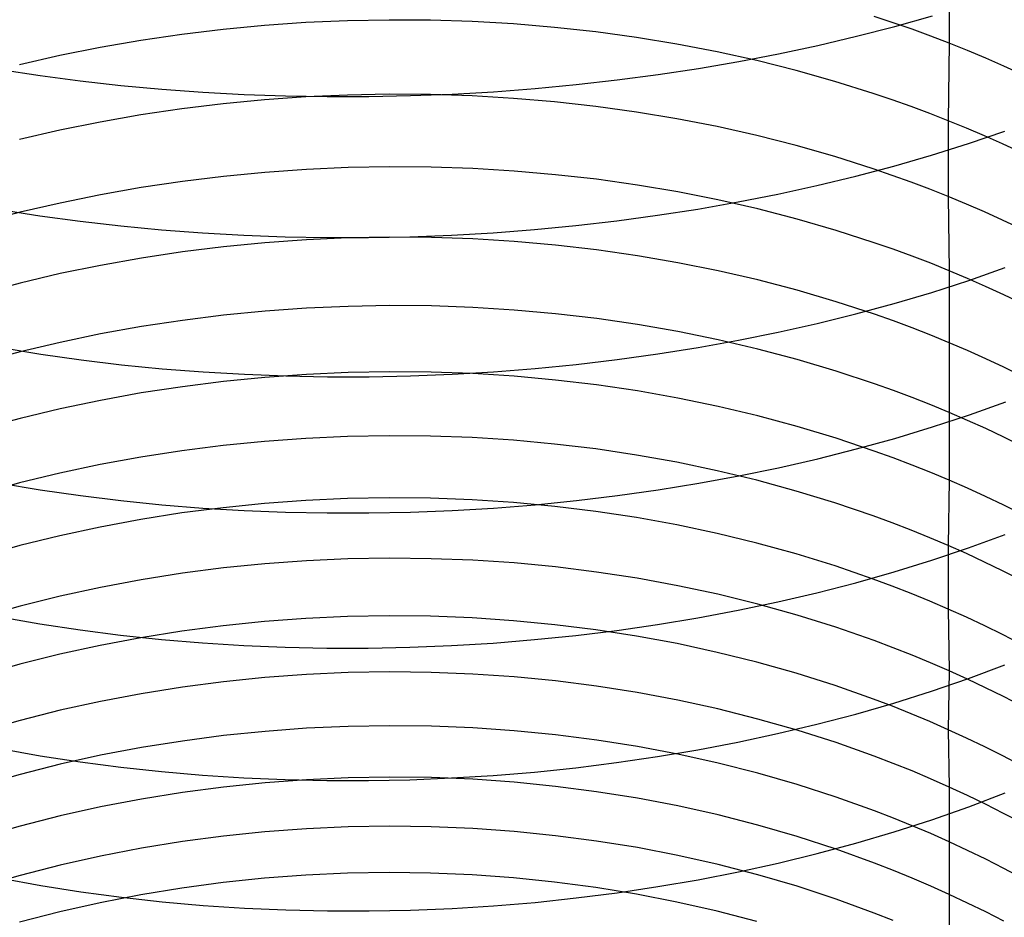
# Model space of a CAD drawing. Extents: x -383 to 1849, y -1185 to -529.
# Tile 22 of 256: x -370 to -359, y -1085 to -1074. Entities that reach past the tile are written whole.
import ezdxf

# ---------------------------------------------------------------- set-up
doc = ezdxf.new("R2010")
doc.units = 0
doc.layers.add('PREDEFINITO', color=7, linetype='CONTINUOUS')

msp = doc.modelspace()

# ---------------------------------------------------------------- linework, layer by layer
at = {"layer": 'PREDEFINITO'}
for p, q in [((-359.367, -1073.234, 623.83), (-359.369, -1074.177, 622.684)), ((-366.974, -1073.933, 620.537), (-367.464, -1073.967, 620.551)), ((-366.483, -1073.911, 620.532), (-366.974, -1073.933, 620.537)), ((-365.991, -1073.902, 620.535), (-366.483, -1073.911, 620.532)), ((-365.5, -1073.905, 620.547), (-365.991, -1073.902, 620.535)), ((-365.009, -1073.92, 620.569), (-365.5, -1073.905, 620.547)), ((-364.52, -1073.948, 620.599), (-365.009, -1073.92, 620.569)), ((-364.033, -1073.989, 620.637), (-364.52, -1073.948, 620.599)), ((-360.03, -1073.934, 622.491), (-360.254, -1073.859, 622.431)), ((-359.807, -1074.012, 622.553), (-360.03, -1073.934, 622.491)), ((-360.012, -1073.978, 659.47), (-359.567, -1073.852, 659.313)), ((-367.953, -1074.014, 620.574), (-368.44, -1074.073, 620.606)), ((-367.464, -1073.967, 620.551), (-367.953, -1074.014, 620.574)), ((-363.548, -1074.042, 620.685), (-364.033, -1073.989, 620.637)), ((-363.066, -1074.108, 620.742), (-363.548, -1074.042, 620.685)), ((-360.464, -1074.094, 659.615), (-360.012, -1073.978, 659.47)), ((-359.587, -1074.093, 622.617), (-359.807, -1074.012, 622.553)), ((-368.924, -1074.144, 620.646), (-369.405, -1074.227, 620.696)), ((-368.44, -1074.073, 620.606), (-368.924, -1074.144, 620.646)), ((-362.587, -1074.186, 620.808), (-363.066, -1074.108, 620.742)), ((-360.923, -1074.202, 659.748), (-360.464, -1074.094, 659.615)), ((-359.369, -1074.177, 622.684), (-359.587, -1074.093, 622.617)), ((-359.369, -1074.177, 622.684), (-359.381, -1075.092, 621.517)), ((-359.152, -1074.264, 622.753), (-359.369, -1074.177, 622.684)), ((-369.405, -1074.227, 620.696), (-369.883, -1074.323, 620.754)), ((-362.113, -1074.277, 620.882), (-362.587, -1074.186, 620.808)), ((-361.643, -1074.381, 620.966), (-362.113, -1074.277, 620.882)), ((-361.387, -1074.302, 659.869), (-360.923, -1074.202, 659.748)), ((-358.937, -1074.354, 622.825), (-359.152, -1074.264, 622.753)), ((-369.883, -1074.323, 620.754), (-370.357, -1074.431, 620.821)), ((-362.331, -1074.474, 660.075), (-361.856, -1074.392, 659.978)), ((-361.856, -1074.392, 659.978), (-361.387, -1074.302, 659.869)), ((-361.178, -1074.498, 621.058), (-361.643, -1074.381, 620.966)), ((-358.725, -1074.448, 622.899), (-358.937, -1074.354, 622.825)), ((-370.585, -1074.485, 659.857), (-370.115, -1074.558, 659.968)), ((-362.809, -1074.547, 660.16), (-362.331, -1074.474, 660.075)), ((-360.719, -1074.627, 621.159), (-361.178, -1074.498, 621.058)), ((-358.515, -1074.544, 622.974), (-358.725, -1074.448, 622.899)), ((-370.115, -1074.558, 659.968), (-369.64, -1074.621, 660.067)), ((-369.64, -1074.621, 660.067), (-369.16, -1074.675, 660.153)), ((-363.777, -1074.666, 660.293), (-363.292, -1074.611, 660.233)), ((-363.292, -1074.611, 660.233), (-362.809, -1074.547, 660.16)), ((-360.266, -1074.769, 621.27), (-360.719, -1074.627, 621.159)), ((-369.16, -1074.675, 660.153), (-368.678, -1074.72, 660.228)), ((-368.678, -1074.72, 660.228), (-368.192, -1074.755, 660.289)), ((-368.192, -1074.755, 660.289), (-367.704, -1074.782, 660.339)), ((-365.245, -1074.777, 660.402), (-364.754, -1074.749, 660.378)), ((-364.754, -1074.749, 660.378), (-364.265, -1074.712, 660.342)), ((-364.265, -1074.712, 660.342), (-363.777, -1074.666, 660.293)), ((-367.464, -1074.845, 619.391), (-367.953, -1074.892, 619.413)), ((-367.704, -1074.782, 660.339), (-367.214, -1074.799, 660.376)), ((-366.974, -1074.811, 619.377), (-367.464, -1074.845, 619.391)), ((-367.214, -1074.799, 660.376), (-366.722, -1074.807, 660.401)), ((-366.483, -1074.789, 619.372), (-366.974, -1074.811, 619.377)), ((-366.722, -1074.807, 660.401), (-366.23, -1074.806, 660.414)), ((-365.991, -1074.78, 619.376), (-366.483, -1074.789, 619.372)), ((-366.23, -1074.806, 660.414), (-365.738, -1074.796, 660.414)), ((-365.5, -1074.783, 619.388), (-365.991, -1074.78, 619.376)), ((-365.738, -1074.796, 660.414), (-365.245, -1074.777, 660.402)), ((-365.009, -1074.799, 619.409), (-365.5, -1074.783, 619.388)), ((-364.52, -1074.828, 619.439), (-365.009, -1074.799, 619.409)), ((-364.033, -1074.869, 619.477), (-364.52, -1074.828, 619.439)), ((-363.548, -1074.923, 619.524), (-364.033, -1074.869, 619.477)), ((-360.042, -1074.845, 621.328), (-360.266, -1074.769, 621.27)), ((-359.82, -1074.924, 621.389), (-360.042, -1074.845, 621.328)), ((-368.44, -1074.952, 619.443), (-368.924, -1075.024, 619.483)), ((-367.953, -1074.892, 619.413), (-368.44, -1074.952, 619.443)), ((-363.066, -1074.99, 619.579), (-363.548, -1074.923, 619.524)), ((-362.587, -1075.07, 619.643), (-363.066, -1074.99, 619.579)), ((-359.599, -1075.006, 621.452), (-359.82, -1074.924, 621.389)), ((-369.406, -1075.108, 619.53), (-369.883, -1075.205, 619.586)), ((-368.924, -1075.024, 619.483), (-369.406, -1075.108, 619.53)), ((-362.113, -1075.162, 619.716), (-362.587, -1075.07, 619.643)), ((-359.381, -1075.092, 621.517), (-359.599, -1075.006, 621.452)), ((-359.381, -1075.092, 621.517), (-359.381, -1075.988, 620.334)), ((-359.164, -1075.18, 621.585), (-359.381, -1075.092, 621.517)), ((-369.883, -1075.205, 619.586), (-370.357, -1075.314, 619.651)), ((-361.643, -1075.268, 619.797), (-362.113, -1075.162, 619.716)), ((-358.95, -1075.272, 621.655), (-359.164, -1075.18, 621.585)), ((-359.139, -1075.362, 657.987), (-358.71, -1075.215, 657.809)), ((-361.178, -1075.386, 619.887), (-361.643, -1075.268, 619.797)), ((-358.737, -1075.367, 621.726), (-358.95, -1075.272, 621.655)), ((-360.719, -1075.517, 619.986), (-361.178, -1075.386, 619.887)), ((-359.577, -1075.5, 658.154), (-359.139, -1075.362, 657.987)), ((-358.527, -1075.465, 621.801), (-358.737, -1075.367, 621.726)), ((-360.266, -1075.661, 620.093), (-360.719, -1075.517, 619.986)), ((-360.022, -1075.628, 658.309), (-359.577, -1075.5, 658.154)), ((-366.967, -1075.668, 618.204), (-367.457, -1075.703, 618.216)), ((-366.475, -1075.647, 618.199), (-366.967, -1075.668, 618.204)), ((-365.983, -1075.638, 618.203), (-366.475, -1075.647, 618.199)), ((-365.491, -1075.641, 618.216), (-365.983, -1075.638, 618.203)), ((-365, -1075.658, 618.236), (-365.491, -1075.641, 618.216)), ((-364.511, -1075.687, 618.266), (-365, -1075.658, 618.236)), ((-364.023, -1075.73, 618.303), (-364.511, -1075.687, 618.266)), ((-360.473, -1075.748, 658.452), (-360.022, -1075.628, 658.309)), ((-360.042, -1075.738, 620.15), (-360.266, -1075.661, 620.093)), ((-368.434, -1075.81, 618.267), (-368.919, -1075.882, 618.304)), ((-367.947, -1075.75, 618.237), (-368.434, -1075.81, 618.267)), ((-367.457, -1075.703, 618.216), (-367.947, -1075.75, 618.237)), ((-363.538, -1075.785, 618.349), (-364.023, -1075.73, 618.303)), ((-363.055, -1075.853, 618.403), (-363.538, -1075.785, 618.349)), ((-360.932, -1075.859, 658.582), (-360.473, -1075.748, 658.452)), ((-359.82, -1075.818, 620.209), (-360.042, -1075.738, 620.15)), ((-368.919, -1075.882, 618.304), (-369.401, -1075.967, 618.35)), ((-362.576, -1075.934, 618.465), (-363.055, -1075.853, 618.403)), ((-361.396, -1075.96, 658.702), (-360.932, -1075.859, 658.582)), ((-359.599, -1075.902, 620.271), (-359.82, -1075.818, 620.209)), ((-359.381, -1075.988, 620.334), (-359.599, -1075.902, 620.271)), ((-369.401, -1075.967, 618.35), (-369.879, -1076.065, 618.404)), ((-362.102, -1076.028, 618.536), (-362.576, -1075.934, 618.465)), ((-361.631, -1076.135, 618.616), (-362.102, -1076.028, 618.536)), ((-361.865, -1076.053, 658.809), (-361.396, -1075.96, 658.702)), ((-359.381, -1075.988, 620.334), (-359.369, -1076.866, 619.139)), ((-359.164, -1076.078, 620.4), (-359.381, -1075.988, 620.334)), ((-370.587, -1076.14, 658.681), (-370.117, -1076.215, 658.792)), ((-369.879, -1076.065, 618.404), (-370.353, -1076.175, 618.467)), ((-362.817, -1076.21, 658.987), (-362.339, -1076.136, 658.904)), ((-362.339, -1076.136, 658.904), (-361.865, -1076.053, 658.809)), ((-361.166, -1076.255, 618.703), (-361.631, -1076.135, 618.616)), ((-358.95, -1076.171, 620.468), (-359.164, -1076.078, 620.4)), ((-370.353, -1076.175, 618.467), (-370.822, -1076.298, 618.537)), ((-370.117, -1076.215, 658.792), (-369.642, -1076.28, 658.889)), ((-363.784, -1076.332, 659.118), (-363.299, -1076.276, 659.058)), ((-363.299, -1076.276, 659.058), (-362.817, -1076.21, 658.987)), ((-360.707, -1076.388, 618.8), (-361.166, -1076.255, 618.703)), ((-358.737, -1076.268, 620.538), (-358.95, -1076.171, 620.468)), ((-358.527, -1076.367, 620.61), (-358.737, -1076.268, 620.538)), ((-369.642, -1076.28, 658.889), (-369.163, -1076.336, 658.975)), ((-369.163, -1076.336, 658.975), (-368.68, -1076.382, 659.049)), ((-368.68, -1076.382, 659.049), (-368.195, -1076.419, 659.11)), ((-364.76, -1076.416, 659.201), (-364.271, -1076.379, 659.165)), ((-364.271, -1076.379, 659.165), (-363.784, -1076.332, 659.118)), ((-360.254, -1076.534, 618.904), (-360.707, -1076.388, 618.8)), ((-368.195, -1076.419, 659.11), (-367.707, -1076.447, 659.159)), ((-367.707, -1076.447, 659.159), (-367.218, -1076.465, 659.196)), ((-366.966, -1076.5, 617.011), (-367.457, -1076.535, 617.023)), ((-367.218, -1076.465, 659.196), (-366.727, -1076.474, 659.221)), ((-366.474, -1076.478, 617.007), (-366.966, -1076.5, 617.011)), ((-366.727, -1076.474, 659.221), (-366.235, -1076.474, 659.234)), ((-365.982, -1076.469, 617.011), (-366.474, -1076.478, 617.007)), ((-366.235, -1076.474, 659.234), (-365.743, -1076.464, 659.235)), ((-365.49, -1076.473, 617.023), (-365.982, -1076.469, 617.011)), ((-365.743, -1076.464, 659.235), (-365.251, -1076.445, 659.224)), ((-365, -1076.49, 617.044), (-365.49, -1076.473, 617.023)), ((-365.251, -1076.445, 659.224), (-364.76, -1076.416, 659.201)), ((-364.51, -1076.52, 617.072), (-365, -1076.49, 617.044)), ((-367.946, -1076.582, 617.043), (-368.433, -1076.643, 617.071)), ((-367.457, -1076.535, 617.023), (-367.946, -1076.582, 617.043)), ((-364.022, -1076.563, 617.109), (-364.51, -1076.52, 617.072)), ((-363.537, -1076.619, 617.153), (-364.022, -1076.563, 617.109)), ((-363.054, -1076.689, 617.206), (-363.537, -1076.619, 617.153)), ((-360.03, -1076.612, 618.96), (-360.254, -1076.534, 618.904)), ((-359.808, -1076.694, 619.017), (-360.03, -1076.612, 618.96)), ((-368.918, -1076.716, 617.107), (-369.4, -1076.802, 617.151)), ((-368.433, -1076.643, 617.071), (-368.918, -1076.716, 617.107)), ((-362.575, -1076.771, 617.267), (-363.054, -1076.689, 617.206)), ((-359.587, -1076.778, 619.077), (-359.808, -1076.694, 619.017)), ((-369.4, -1076.802, 617.151), (-369.878, -1076.9, 617.203)), ((-362.101, -1076.866, 617.336), (-362.575, -1076.771, 617.267)), ((-359.369, -1076.866, 619.139), (-359.587, -1076.778, 619.077)), ((-359.138, -1076.98, 656.793), (-358.709, -1076.829, 656.618)), ((-369.878, -1076.9, 617.203), (-370.352, -1077.012, 617.264)), ((-361.63, -1076.975, 617.413), (-362.101, -1076.866, 617.336)), ((-361.165, -1077.097, 617.499), (-361.63, -1076.975, 617.413)), ((-359.369, -1076.866, 619.139), (-359.368, -1077.716, 617.922)), ((-359.152, -1076.957, 619.203), (-359.369, -1076.866, 619.139)), ((-358.938, -1077.052, 619.269), (-359.152, -1076.957, 619.203)), ((-370.352, -1077.012, 617.264), (-370.822, -1077.136, 617.332)), ((-359.575, -1077.121, 656.957), (-359.138, -1076.98, 656.793)), ((-358.725, -1077.149, 619.337), (-358.938, -1077.052, 619.269)), ((-360.706, -1077.232, 617.592), (-361.165, -1077.097, 617.499)), ((-360.019, -1077.252, 657.109), (-359.575, -1077.121, 656.957)), ((-358.515, -1077.25, 619.407), (-358.725, -1077.149, 619.337)), ((-366.966, -1077.309, 615.803), (-367.456, -1077.344, 615.814)), ((-366.474, -1077.287, 615.8), (-366.966, -1077.309, 615.803)), ((-365.982, -1077.278, 615.804), (-366.474, -1077.287, 615.8)), ((-365.49, -1077.282, 615.816), (-365.982, -1077.278, 615.804)), ((-364.999, -1077.3, 615.836), (-365.49, -1077.282, 615.816)), ((-364.51, -1077.33, 615.864), (-364.999, -1077.3, 615.836)), ((-360.253, -1077.38, 617.694), (-360.706, -1077.232, 617.592)), ((-360.471, -1077.375, 657.25), (-360.019, -1077.252, 657.109)), ((-367.946, -1077.392, 615.833), (-368.433, -1077.453, 615.86)), ((-367.456, -1077.344, 615.814), (-367.946, -1077.392, 615.833)), ((-364.022, -1077.374, 615.9), (-364.51, -1077.33, 615.864)), ((-363.536, -1077.431, 615.943), (-364.022, -1077.374, 615.9)), ((-363.054, -1077.501, 615.994), (-363.536, -1077.431, 615.943)), ((-360.929, -1077.488, 657.379), (-360.471, -1077.375, 657.25)), ((-360.029, -1077.459, 617.748), (-360.253, -1077.38, 617.694)), ((-368.918, -1077.526, 615.895), (-369.4, -1077.613, 615.937)), ((-368.433, -1077.453, 615.86), (-368.918, -1077.526, 615.895)), ((-362.575, -1077.584, 616.054), (-363.054, -1077.501, 615.994)), ((-361.392, -1077.593, 657.496), (-360.929, -1077.488, 657.379)), ((-359.807, -1077.542, 617.804), (-360.029, -1077.459, 617.748)), ((-359.587, -1077.627, 617.862), (-359.807, -1077.542, 617.804)), ((-369.4, -1077.613, 615.937), (-369.878, -1077.713, 615.988)), ((-362.1, -1077.681, 616.121), (-362.575, -1077.584, 616.054)), ((-361.861, -1077.687, 657.602), (-361.392, -1077.593, 657.496)), ((-359.368, -1077.716, 617.922), (-359.587, -1077.627, 617.862)), ((-370.576, -1077.774, 657.475), (-370.106, -1077.851, 657.584)), ((-369.878, -1077.713, 615.988), (-370.352, -1077.825, 616.046)), ((-362.812, -1077.849, 657.777), (-362.335, -1077.773, 657.695)), ((-362.335, -1077.773, 657.695), (-361.861, -1077.687, 657.602)), ((-361.63, -1077.791, 616.196), (-362.1, -1077.681, 616.121)), ((-361.165, -1077.914, 616.279), (-361.63, -1077.791, 616.196)), ((-359.368, -1077.716, 617.922), (-359.368, -1078.542, 616.689)), ((-359.152, -1077.809, 617.984), (-359.368, -1077.716, 617.922)), ((-370.352, -1077.825, 616.046), (-370.821, -1077.95, 616.111)), ((-370.106, -1077.851, 657.584), (-369.631, -1077.919, 657.68)), ((-363.294, -1077.916, 657.847), (-362.812, -1077.849, 657.777)), ((-358.937, -1077.905, 618.048), (-359.152, -1077.809, 617.984)), ((-358.725, -1078.004, 618.114), (-358.937, -1077.905, 618.048)), ((-369.631, -1077.919, 657.68), (-369.153, -1077.976, 657.765)), ((-369.153, -1077.976, 657.765), (-368.671, -1078.024, 657.837)), ((-368.671, -1078.024, 657.837), (-368.186, -1078.062, 657.898)), ((-364.754, -1078.059, 657.987), (-364.265, -1078.021, 657.952)), ((-364.265, -1078.021, 657.952), (-363.778, -1077.973, 657.906)), ((-363.778, -1077.973, 657.906), (-363.294, -1077.916, 657.847)), ((-360.706, -1078.051, 616.369), (-361.165, -1077.914, 616.279)), ((-358.514, -1078.106, 618.182), (-358.725, -1078.004, 618.114)), ((-368.186, -1078.062, 657.898), (-367.698, -1078.09, 657.946)), ((-367.457, -1078.126, 614.588), (-367.946, -1078.174, 614.606)), ((-367.698, -1078.09, 657.946), (-367.209, -1078.109, 657.983)), ((-366.966, -1078.091, 614.577), (-367.457, -1078.126, 614.588)), ((-367.209, -1078.109, 657.983), (-366.718, -1078.118, 658.008)), ((-366.475, -1078.069, 614.574), (-366.966, -1078.091, 614.577)), ((-366.718, -1078.118, 658.008), (-366.227, -1078.118, 658.02)), ((-365.983, -1078.06, 614.579), (-366.475, -1078.069, 614.574)), ((-366.227, -1078.118, 658.02), (-365.736, -1078.108, 658.021)), ((-365.491, -1078.064, 614.591), (-365.983, -1078.06, 614.579)), ((-365.736, -1078.108, 658.021), (-365.244, -1078.088, 658.01)), ((-365, -1078.082, 614.611), (-365.491, -1078.064, 614.591)), ((-365.244, -1078.088, 658.01), (-364.754, -1078.059, 657.987)), ((-364.51, -1078.113, 614.638), (-365, -1078.082, 614.611)), ((-364.023, -1078.158, 614.673), (-364.51, -1078.113, 614.638)), ((-360.253, -1078.201, 616.468), (-360.706, -1078.051, 616.369)), ((-368.434, -1078.236, 614.632), (-368.919, -1078.31, 614.665)), ((-367.946, -1078.174, 614.606), (-368.434, -1078.236, 614.632)), ((-363.537, -1078.215, 614.715), (-364.023, -1078.158, 614.673)), ((-363.055, -1078.287, 614.765), (-363.537, -1078.215, 614.715)), ((-360.029, -1078.281, 616.52), (-360.253, -1078.201, 616.468)), ((-368.919, -1078.31, 614.665), (-369.4, -1078.398, 614.706)), ((-362.576, -1078.371, 614.823), (-363.055, -1078.287, 614.765)), ((-362.101, -1078.469, 614.888), (-362.576, -1078.371, 614.823)), ((-359.807, -1078.365, 616.575), (-360.029, -1078.281, 616.52)), ((-359.586, -1078.452, 616.631), (-359.807, -1078.365, 616.575)), ((-369.4, -1078.398, 614.706), (-369.879, -1078.499, 614.754)), ((-361.631, -1078.581, 614.961), (-362.101, -1078.469, 614.888)), ((-359.368, -1078.542, 616.689), (-359.586, -1078.452, 616.631)), ((-359.129, -1078.568, 655.561), (-358.699, -1078.415, 655.388)), ((-369.879, -1078.499, 614.754), (-370.353, -1078.612, 614.81)), ((-361.166, -1078.706, 615.042), (-361.631, -1078.581, 614.961)), ((-359.566, -1078.712, 655.721), (-359.129, -1078.568, 655.561)), ((-359.368, -1078.542, 616.689), (-359.369, -1079.342, 615.44)), ((-359.151, -1078.635, 616.75), (-359.368, -1078.542, 616.689)), ((-370.353, -1078.612, 614.81), (-370.822, -1078.739, 614.873)), ((-360.707, -1078.845, 615.13), (-361.166, -1078.706, 615.042)), ((-360.011, -1078.847, 655.871), (-359.566, -1078.712, 655.721)), ((-358.937, -1078.732, 616.812), (-359.151, -1078.635, 616.75)), ((-366.483, -1078.824, 613.333), (-366.974, -1078.847, 613.336)), ((-365.991, -1078.815, 613.338), (-366.483, -1078.824, 613.333)), ((-365.5, -1078.82, 613.349), (-365.991, -1078.815, 613.338)), ((-365.009, -1078.838, 613.369), (-365.5, -1078.82, 613.349)), ((-364.52, -1078.869, 613.395), (-365.009, -1078.838, 613.369)), ((-358.725, -1078.833, 616.876), (-358.937, -1078.732, 616.812)), ((-358.514, -1078.936, 616.942), (-358.725, -1078.833, 616.876)), ((-367.953, -1078.931, 613.363), (-368.44, -1078.993, 613.388)), ((-367.464, -1078.882, 613.346), (-367.953, -1078.931, 613.363)), ((-366.974, -1078.847, 613.336), (-367.464, -1078.882, 613.346)), ((-364.033, -1078.914, 613.429), (-364.52, -1078.869, 613.395)), ((-363.548, -1078.972, 613.47), (-364.033, -1078.914, 613.429)), ((-360.254, -1078.997, 615.226), (-360.707, -1078.845, 615.13)), ((-360.464, -1078.972, 656.009), (-360.011, -1078.847, 655.871)), ((-368.924, -1079.069, 613.42), (-369.405, -1079.157, 613.459)), ((-368.44, -1078.993, 613.388), (-368.924, -1079.069, 613.42)), ((-363.066, -1079.044, 613.519), (-363.548, -1078.972, 613.47)), ((-362.587, -1079.13, 613.575), (-363.066, -1079.044, 613.519)), ((-360.922, -1079.088, 656.135), (-360.464, -1078.972, 656.009)), ((-360.03, -1079.078, 615.276), (-360.254, -1078.997, 615.226)), ((-369.405, -1079.157, 613.459), (-369.883, -1079.259, 613.505)), ((-362.113, -1079.229, 613.638), (-362.587, -1079.13, 613.575)), ((-361.386, -1079.194, 656.25), (-360.922, -1079.088, 656.135)), ((-359.808, -1079.162, 615.329), (-360.03, -1079.078, 615.276)), ((-359.587, -1079.25, 615.384), (-359.808, -1079.162, 615.329)), ((-369.883, -1079.259, 613.505), (-370.357, -1079.374, 613.559)), ((-362.33, -1079.378, 656.446), (-361.856, -1079.291, 656.354)), ((-361.643, -1079.342, 613.709), (-362.113, -1079.229, 613.638)), ((-361.856, -1079.291, 656.354), (-361.386, -1079.194, 656.25)), ((-359.369, -1079.342, 615.44), (-359.587, -1079.25, 615.384)), ((-370.357, -1079.374, 613.559), (-370.825, -1079.502, 613.62)), ((-370.585, -1079.376, 656.228), (-370.114, -1079.455, 656.334)), ((-362.809, -1079.455, 656.526), (-362.33, -1079.378, 656.446)), ((-361.178, -1079.469, 613.787), (-361.643, -1079.342, 613.709)), ((-359.369, -1079.342, 615.44), (-359.381, -1080.113, 614.173)), ((-359.152, -1079.437, 615.498), (-359.369, -1079.342, 615.44)), ((-370.114, -1079.455, 656.334), (-369.639, -1079.524, 656.429)), ((-369.639, -1079.524, 656.429), (-369.16, -1079.583, 656.513)), ((-363.776, -1079.582, 656.652), (-363.291, -1079.524, 656.595)), ((-363.291, -1079.524, 656.595), (-362.809, -1079.455, 656.526)), ((-360.719, -1079.609, 613.872), (-361.178, -1079.469, 613.787)), ((-358.938, -1079.535, 615.559), (-359.152, -1079.437, 615.498)), ((-358.725, -1079.636, 615.621), (-358.938, -1079.535, 615.559)), ((-369.16, -1079.583, 656.513), (-368.677, -1079.632, 656.584)), ((-368.677, -1079.632, 656.584), (-368.191, -1079.671, 656.644)), ((-367.464, -1079.617, 612.09), (-367.953, -1079.667, 612.107)), ((-366.973, -1079.582, 612.081), (-367.464, -1079.617, 612.09)), ((-366.482, -1079.559, 612.079), (-366.973, -1079.582, 612.081)), ((-365.991, -1079.551, 612.083), (-366.482, -1079.559, 612.079)), ((-365.5, -1079.555, 612.095), (-365.991, -1079.551, 612.083)), ((-365.009, -1079.574, 612.114), (-365.5, -1079.555, 612.095)), ((-364.52, -1079.605, 612.14), (-365.009, -1079.574, 612.114)), ((-364.754, -1079.67, 656.732), (-364.264, -1079.631, 656.698)), ((-364.032, -1079.651, 612.173), (-364.52, -1079.605, 612.14)), ((-364.264, -1079.631, 656.698), (-363.776, -1079.582, 656.652)), ((-363.547, -1079.71, 612.213), (-364.032, -1079.651, 612.173)), ((-360.266, -1079.763, 613.965), (-360.719, -1079.609, 613.872)), ((-358.515, -1079.741, 615.685), (-358.725, -1079.636, 615.621)), ((-368.439, -1079.729, 612.13), (-368.924, -1079.805, 612.16)), ((-367.953, -1079.667, 612.107), (-368.439, -1079.729, 612.13)), ((-368.191, -1079.671, 656.644), (-367.703, -1079.7, 656.691)), ((-367.703, -1079.7, 656.691), (-367.213, -1079.72, 656.727)), ((-367.213, -1079.72, 656.727), (-366.721, -1079.729, 656.752)), ((-366.721, -1079.729, 656.752), (-366.229, -1079.729, 656.764)), ((-366.229, -1079.729, 656.764), (-365.737, -1079.719, 656.765)), ((-365.737, -1079.719, 656.765), (-365.245, -1079.699, 656.754)), ((-365.245, -1079.699, 656.754), (-364.754, -1079.67, 656.732)), ((-363.065, -1079.783, 612.26), (-363.547, -1079.71, 612.213)), ((-360.042, -1079.846, 614.014), (-360.266, -1079.763, 613.965)), ((-368.924, -1079.805, 612.16), (-369.405, -1079.895, 612.198)), ((-362.587, -1079.87, 612.314), (-363.065, -1079.783, 612.26)), ((-362.112, -1079.97, 612.375), (-362.587, -1079.87, 612.314)), ((-359.82, -1079.931, 614.065), (-360.042, -1079.846, 614.014)), ((-369.883, -1079.997, 612.242), (-370.356, -1080.113, 612.294)), ((-369.405, -1079.895, 612.198), (-369.883, -1079.997, 612.242)), ((-361.642, -1080.085, 612.444), (-362.112, -1079.97, 612.375)), ((-359.599, -1080.021, 614.118), (-359.82, -1079.931, 614.065)), ((-359.139, -1080.141, 654.309), (-358.709, -1079.984, 654.139)), ((-370.356, -1080.113, 612.294), (-370.825, -1080.243, 612.352)), ((-361.178, -1080.213, 612.519), (-361.642, -1080.085, 612.444)), ((-359.381, -1080.113, 614.173), (-359.599, -1080.021, 614.118)), ((-359.381, -1080.113, 614.173), (-359.381, -1080.865, 612.892)), ((-359.164, -1080.209, 614.229), (-359.381, -1080.113, 614.173)), ((-360.718, -1080.355, 612.602), (-361.178, -1080.213, 612.519)), ((-359.576, -1080.288, 654.467), (-359.139, -1080.141, 654.309)), ((-358.95, -1080.309, 614.288), (-359.164, -1080.209, 614.229)), ((-367.458, -1080.33, 610.822), (-367.947, -1080.379, 610.837)), ((-366.967, -1080.294, 610.814), (-367.458, -1080.33, 610.822)), ((-366.476, -1080.272, 610.812), (-366.967, -1080.294, 610.814)), ((-365.984, -1080.264, 610.817), (-366.476, -1080.272, 610.812)), ((-365.492, -1080.269, 610.829), (-365.984, -1080.264, 610.817)), ((-365.001, -1080.288, 610.847), (-365.492, -1080.269, 610.829)), ((-364.511, -1080.32, 610.873), (-365.001, -1080.288, 610.847)), ((-364.024, -1080.367, 610.905), (-364.511, -1080.32, 610.873)), ((-360.021, -1080.426, 654.614), (-359.576, -1080.288, 654.467)), ((-358.737, -1080.412, 614.348), (-358.95, -1080.309, 614.288)), ((-368.434, -1080.442, 610.859), (-368.919, -1080.519, 610.888)), ((-367.947, -1080.379, 610.837), (-368.434, -1080.442, 610.859)), ((-363.538, -1080.427, 610.944), (-364.024, -1080.367, 610.905)), ((-363.056, -1080.501, 610.99), (-363.538, -1080.427, 610.944)), ((-360.266, -1080.511, 612.691), (-360.718, -1080.355, 612.602)), ((-360.473, -1080.554, 654.749), (-360.021, -1080.426, 654.614)), ((-358.527, -1080.518, 614.41), (-358.737, -1080.412, 614.348)), ((-368.919, -1080.519, 610.888), (-369.401, -1080.609, 610.924)), ((-362.577, -1080.589, 611.042), (-363.056, -1080.501, 610.99)), ((-360.932, -1080.672, 654.874), (-360.473, -1080.554, 654.749)), ((-360.042, -1080.594, 612.739), (-360.266, -1080.511, 612.691)), ((-369.401, -1080.609, 610.924), (-369.879, -1080.712, 610.966)), ((-362.102, -1080.69, 611.101), (-362.577, -1080.589, 611.042)), ((-361.632, -1080.806, 611.168), (-362.102, -1080.69, 611.101)), ((-361.396, -1080.78, 654.986), (-360.932, -1080.672, 654.874)), ((-359.819, -1080.681, 612.788), (-360.042, -1080.594, 612.739)), ((-359.599, -1080.771, 612.839), (-359.819, -1080.681, 612.788)), ((-369.879, -1080.712, 610.966), (-370.353, -1080.829, 611.015)), ((-361.865, -1080.879, 655.088), (-361.396, -1080.78, 654.986)), ((-361.167, -1080.936, 611.241), (-361.632, -1080.806, 611.168)), ((-359.381, -1080.865, 612.892), (-359.599, -1080.771, 612.839)), ((-370.353, -1080.829, 611.015), (-370.822, -1080.959, 611.071)), ((-362.339, -1080.968, 655.178), (-361.865, -1080.879, 655.088)), ((-359.381, -1080.865, 612.892), (-359.37, -1081.594, 611.601)), ((-359.164, -1080.962, 612.947), (-359.381, -1080.865, 612.892)), ((-370.588, -1080.958, 654.955), (-370.118, -1081.04, 655.061)), ((-370.118, -1081.04, 655.061), (-369.643, -1081.111, 655.155)), ((-367.463, -1081.012, 609.537), (-367.952, -1081.062, 609.552)), ((-366.973, -1080.976, 609.529), (-367.463, -1081.012, 609.537)), ((-366.482, -1080.954, 609.528), (-366.973, -1080.976, 609.529)), ((-365.99, -1080.945, 609.533), (-366.482, -1080.954, 609.528)), ((-365.499, -1080.95, 609.545), (-365.99, -1080.945, 609.533)), ((-365.008, -1080.969, 609.563), (-365.499, -1080.95, 609.545)), ((-364.519, -1081.002, 609.588), (-365.008, -1080.969, 609.563)), ((-364.032, -1081.049, 609.619), (-364.519, -1081.002, 609.588)), ((-363.547, -1081.11, 609.656), (-364.032, -1081.049, 609.619)), ((-363.299, -1081.117, 655.324), (-362.817, -1081.047, 655.257)), ((-362.817, -1081.047, 655.257), (-362.339, -1080.968, 655.178)), ((-360.708, -1081.079, 611.32), (-361.167, -1080.936, 611.241)), ((-358.949, -1081.062, 613.003), (-359.164, -1080.962, 612.947)), ((-369.643, -1081.111, 655.155), (-369.164, -1081.172, 655.237)), ((-368.439, -1081.126, 609.573), (-368.924, -1081.203, 609.6)), ((-367.952, -1081.062, 609.552), (-368.439, -1081.126, 609.573)), ((-363.784, -1081.176, 655.38), (-363.299, -1081.117, 655.324)), ((-363.065, -1081.185, 609.701), (-363.547, -1081.11, 609.656)), ((-360.255, -1081.237, 611.407), (-360.708, -1081.079, 611.32)), ((-358.737, -1081.167, 613.062), (-358.949, -1081.062, 613.003)), ((-358.527, -1081.274, 613.121), (-358.737, -1081.167, 613.062)), ((-368.924, -1081.203, 609.6), (-369.405, -1081.294, 609.634)), ((-369.164, -1081.172, 655.237), (-368.681, -1081.223, 655.308)), ((-368.681, -1081.223, 655.308), (-368.196, -1081.263, 655.367)), ((-368.196, -1081.263, 655.367), (-367.708, -1081.294, 655.415)), ((-365.252, -1081.295, 655.479), (-364.761, -1081.266, 655.458)), ((-364.761, -1081.266, 655.458), (-364.272, -1081.226, 655.425)), ((-364.272, -1081.226, 655.425), (-363.784, -1081.176, 655.38)), ((-362.586, -1081.273, 609.751), (-363.065, -1081.185, 609.701)), ((-362.112, -1081.376, 609.809), (-362.586, -1081.273, 609.751)), ((-360.031, -1081.321, 611.453), (-360.255, -1081.237, 611.407)), ((-369.883, -1081.398, 609.674), (-370.356, -1081.516, 609.721)), ((-369.405, -1081.294, 609.634), (-369.883, -1081.398, 609.674)), ((-367.708, -1081.294, 655.415), (-367.218, -1081.314, 655.451)), ((-367.218, -1081.314, 655.451), (-366.727, -1081.325, 655.475)), ((-366.727, -1081.325, 655.475), (-366.236, -1081.325, 655.488)), ((-366.236, -1081.325, 655.488), (-365.744, -1081.315, 655.49)), ((-365.744, -1081.315, 655.49), (-365.252, -1081.295, 655.479)), ((-361.642, -1081.493, 609.872), (-362.112, -1081.376, 609.809)), ((-359.808, -1081.408, 611.5), (-360.031, -1081.321, 611.453)), ((-370.356, -1081.516, 609.721), (-370.825, -1081.647, 609.774)), ((-361.177, -1081.624, 609.943), (-361.642, -1081.493, 609.872)), ((-359.588, -1081.499, 611.55), (-359.808, -1081.408, 611.5)), ((-359.37, -1081.594, 611.601), (-359.588, -1081.499, 611.55)), ((-366.475, -1081.616, 608.234), (-366.967, -1081.638, 608.235)), ((-365.983, -1081.608, 608.24), (-366.475, -1081.616, 608.234)), ((-365.492, -1081.613, 608.251), (-365.983, -1081.608, 608.24)), ((-365.001, -1081.633, 608.269), (-365.492, -1081.613, 608.251)), ((-364.511, -1081.667, 608.293), (-365.001, -1081.633, 608.269)), ((-360.718, -1081.769, 610.02), (-361.177, -1081.624, 609.943)), ((-359.37, -1081.594, 611.601), (-359.38, -1082.29, 610.29)), ((-359.153, -1081.692, 611.653), (-359.37, -1081.594, 611.601)), ((-359.14, -1081.684, 653.021), (-358.711, -1081.524, 652.855)), ((-367.947, -1081.724, 608.256), (-368.434, -1081.788, 608.275)), ((-367.458, -1081.674, 608.242), (-367.947, -1081.724, 608.256)), ((-366.967, -1081.638, 608.235), (-367.458, -1081.674, 608.242)), ((-364.023, -1081.714, 608.324), (-364.511, -1081.667, 608.293)), ((-363.538, -1081.776, 608.36), (-364.023, -1081.714, 608.324)), ((-359.578, -1081.835, 653.176), (-359.14, -1081.684, 653.021)), ((-358.938, -1081.794, 611.708), (-359.153, -1081.692, 611.653)), ((-368.919, -1081.865, 608.301), (-369.401, -1081.956, 608.333)), ((-368.434, -1081.788, 608.275), (-368.919, -1081.865, 608.301)), ((-363.056, -1081.852, 608.403), (-363.538, -1081.776, 608.36)), ((-362.577, -1081.941, 608.452), (-363.056, -1081.852, 608.403)), ((-360.265, -1081.929, 610.103), (-360.718, -1081.769, 610.02)), ((-360.023, -1081.975, 653.32), (-359.578, -1081.835, 653.176)), ((-358.726, -1081.899, 611.764), (-358.938, -1081.794, 611.708)), ((-369.401, -1081.956, 608.333), (-369.879, -1082.061, 608.371)), ((-362.102, -1082.045, 608.507), (-362.577, -1081.941, 608.452)), ((-360.474, -1082.106, 653.453), (-360.023, -1081.975, 653.32)), ((-360.041, -1082.014, 610.148), (-360.265, -1081.929, 610.103)), ((-358.516, -1082.007, 611.821), (-358.726, -1081.899, 611.764)), ((-369.879, -1082.061, 608.371), (-370.353, -1082.18, 608.415)), ((-361.632, -1082.164, 608.569), (-362.102, -1082.045, 608.507)), ((-359.819, -1082.102, 610.193), (-360.041, -1082.014, 610.148)), ((-370.353, -1082.18, 608.415), (-370.822, -1082.312, 608.466)), ((-361.167, -1082.296, 608.636), (-361.632, -1082.164, 608.569)), ((-360.933, -1082.226, 653.575), (-360.474, -1082.106, 653.453)), ((-359.598, -1082.194, 610.241), (-359.819, -1082.102, 610.193)), ((-359.38, -1082.29, 610.29), (-359.598, -1082.194, 610.241)), ((-367.456, -1082.31, 606.933), (-367.946, -1082.36, 606.946)), ((-366.966, -1082.274, 606.927), (-367.456, -1082.31, 606.933)), ((-366.474, -1082.251, 606.927), (-366.966, -1082.274, 606.927)), ((-365.982, -1082.243, 606.932), (-366.474, -1082.251, 606.927)), ((-365.49, -1082.249, 606.944), (-365.982, -1082.243, 606.932)), ((-364.999, -1082.269, 606.961), (-365.49, -1082.249, 606.944)), ((-364.51, -1082.303, 606.984), (-364.999, -1082.269, 606.961)), ((-364.022, -1082.351, 607.014), (-364.51, -1082.303, 606.984)), ((-361.397, -1082.337, 653.686), (-360.933, -1082.226, 653.575)), ((-360.707, -1082.442, 608.711), (-361.167, -1082.296, 608.636)), ((-359.38, -1082.29, 610.29), (-359.369, -1082.968, 608.97)), ((-359.163, -1082.389, 610.341), (-359.38, -1082.29, 610.29)), ((-368.433, -1082.424, 606.964), (-368.918, -1082.502, 606.988)), ((-367.946, -1082.36, 606.946), (-368.433, -1082.424, 606.964)), ((-363.536, -1082.413, 607.049), (-364.022, -1082.351, 607.014)), ((-363.054, -1082.49, 607.09), (-363.536, -1082.413, 607.049)), ((-362.34, -1082.528, 653.874), (-361.866, -1082.438, 653.785)), ((-361.866, -1082.438, 653.785), (-361.397, -1082.337, 653.686)), ((-360.254, -1082.603, 608.791), (-360.707, -1082.442, 608.711)), ((-358.949, -1082.492, 610.393), (-359.163, -1082.389, 610.341)), ((-370.587, -1082.514, 653.651), (-370.116, -1082.598, 653.755)), ((-368.918, -1082.502, 606.988), (-369.4, -1082.593, 607.018)), ((-362.575, -1082.581, 607.137), (-363.054, -1082.49, 607.09)), ((-362.818, -1082.609, 653.951), (-362.34, -1082.528, 653.874)), ((-358.736, -1082.598, 610.447), (-358.949, -1082.492, 610.393)), ((-370.116, -1082.598, 653.755), (-369.642, -1082.671, 653.848)), ((-369.4, -1082.593, 607.018), (-369.878, -1082.699, 607.054)), ((-369.642, -1082.671, 653.848), (-369.163, -1082.733, 653.929)), ((-363.784, -1082.74, 654.071), (-363.3, -1082.68, 654.017)), ((-363.3, -1082.68, 654.017), (-362.818, -1082.609, 653.951)), ((-362.1, -1082.686, 607.191), (-362.575, -1082.581, 607.137)), ((-360.03, -1082.689, 608.833), (-360.254, -1082.603, 608.791)), ((-358.526, -1082.708, 610.503), (-358.736, -1082.598, 610.447)), ((-369.878, -1082.699, 607.054), (-370.352, -1082.818, 607.096)), ((-369.163, -1082.733, 653.929), (-368.68, -1082.785, 653.998)), ((-368.68, -1082.785, 653.998), (-368.195, -1082.827, 654.057)), ((-364.761, -1082.831, 654.147), (-364.272, -1082.791, 654.115)), ((-364.272, -1082.791, 654.115), (-363.784, -1082.74, 654.071)), ((-361.63, -1082.805, 607.25), (-362.1, -1082.686, 607.191)), ((-359.808, -1082.778, 608.877), (-360.03, -1082.689, 608.833)), ((-359.588, -1082.871, 608.923), (-359.808, -1082.778, 608.877)), ((-370.352, -1082.818, 607.096), (-370.821, -1082.952, 607.144)), ((-368.195, -1082.827, 654.057), (-367.707, -1082.858, 654.104)), ((-367.707, -1082.858, 654.104), (-367.218, -1082.879, 654.139)), ((-366.966, -1082.881, 605.607), (-367.456, -1082.917, 605.612)), ((-367.218, -1082.879, 654.139), (-366.727, -1082.89, 654.163)), ((-366.474, -1082.859, 605.607), (-366.966, -1082.881, 605.607)), ((-366.727, -1082.89, 654.163), (-366.235, -1082.891, 654.176)), ((-365.982, -1082.851, 605.612), (-366.474, -1082.859, 605.607)), ((-366.235, -1082.891, 654.176), (-365.743, -1082.881, 654.178)), ((-365.49, -1082.857, 605.624), (-365.982, -1082.851, 605.612)), ((-365.743, -1082.881, 654.178), (-365.252, -1082.861, 654.168)), ((-364.999, -1082.877, 605.641), (-365.49, -1082.857, 605.624)), ((-365.252, -1082.861, 654.168), (-364.761, -1082.831, 654.147)), ((-364.51, -1082.912, 605.663), (-364.999, -1082.877, 605.641)), ((-364.022, -1082.96, 605.692), (-364.51, -1082.912, 605.663)), ((-361.165, -1082.938, 607.315), (-361.63, -1082.805, 607.25)), ((-359.369, -1082.968, 608.97), (-359.588, -1082.871, 608.923)), ((-367.946, -1082.968, 605.624), (-368.433, -1083.032, 605.641)), ((-367.456, -1082.917, 605.612), (-367.946, -1082.968, 605.624)), ((-363.537, -1083.023, 605.726), (-364.022, -1082.96, 605.692)), ((-363.054, -1083.101, 605.765), (-363.537, -1083.023, 605.726)), ((-360.706, -1083.086, 607.386), (-361.165, -1082.938, 607.315)), ((-359.369, -1082.968, 608.97), (-359.368, -1083.617, 607.635)), ((-359.153, -1083.068, 609.019), (-359.369, -1082.968, 608.97)), ((-368.918, -1083.11, 605.663), (-369.4, -1083.203, 605.691)), ((-368.433, -1083.032, 605.641), (-368.918, -1083.11, 605.663)), ((-362.575, -1083.192, 605.811), (-363.054, -1083.101, 605.765)), ((-360.253, -1083.249, 607.463), (-360.706, -1083.086, 607.386)), ((-358.938, -1083.172, 609.069), (-359.153, -1083.068, 609.019)), ((-359.138, -1083.201, 651.703), (-358.709, -1083.038, 651.54)), ((-369.4, -1083.203, 605.691), (-369.878, -1083.309, 605.725)), ((-362.101, -1083.298, 605.862), (-362.575, -1083.192, 605.811)), ((-360.029, -1083.335, 607.504), (-360.253, -1083.249, 607.463)), ((-359.575, -1083.355, 651.855), (-359.138, -1083.201, 651.703)), ((-358.726, -1083.279, 609.121), (-358.938, -1083.172, 609.069)), ((-369.878, -1083.309, 605.725), (-370.352, -1083.429, 605.765)), ((-361.63, -1083.419, 605.919), (-362.101, -1083.298, 605.862)), ((-359.807, -1083.426, 607.546), (-360.029, -1083.335, 607.504)), ((-360.02, -1083.498, 651.996), (-359.575, -1083.355, 651.855)), ((-358.515, -1083.389, 609.174), (-358.726, -1083.279, 609.121)), ((-370.352, -1083.429, 605.765), (-370.822, -1083.563, 605.81)), ((-366.966, -1083.462, 604.274), (-367.457, -1083.498, 604.279)), ((-366.474, -1083.439, 604.274), (-366.966, -1083.462, 604.274)), ((-365.983, -1083.431, 604.28), (-366.474, -1083.439, 604.274)), ((-365.491, -1083.438, 604.292), (-365.983, -1083.431, 604.28)), ((-365, -1083.458, 604.308), (-365.491, -1083.438, 604.292)), ((-364.51, -1083.493, 604.33), (-365, -1083.458, 604.308)), ((-364.023, -1083.543, 604.357), (-364.51, -1083.493, 604.33)), ((-361.165, -1083.553, 605.981), (-361.63, -1083.419, 605.919)), ((-359.586, -1083.519, 607.59), (-359.807, -1083.426, 607.546)), ((-367.946, -1083.549, 604.289), (-368.434, -1083.613, 604.305)), ((-367.457, -1083.498, 604.279), (-367.946, -1083.549, 604.289)), ((-363.537, -1083.606, 604.39), (-364.023, -1083.543, 604.357)), ((-363.055, -1083.684, 604.428), (-363.537, -1083.606, 604.39)), ((-360.706, -1083.703, 606.049), (-361.165, -1083.553, 605.981)), ((-360.471, -1083.631, 652.127), (-360.02, -1083.498, 651.996)), ((-359.368, -1083.617, 607.635), (-359.586, -1083.519, 607.59)), ((-368.918, -1083.692, 604.326), (-369.4, -1083.785, 604.353)), ((-368.434, -1083.613, 604.305), (-368.918, -1083.692, 604.326)), ((-362.576, -1083.777, 604.472), (-363.055, -1083.684, 604.428)), ((-360.929, -1083.755, 652.246), (-360.471, -1083.631, 652.127)), ((-360.253, -1083.866, 606.123), (-360.706, -1083.703, 606.049)), ((-359.368, -1083.617, 607.635), (-359.368, -1084.238, 606.288)), ((-359.151, -1083.718, 607.682), (-359.368, -1083.617, 607.635)), ((-358.937, -1083.822, 607.73), (-359.151, -1083.718, 607.682)), ((-369.4, -1083.785, 604.353), (-369.878, -1083.892, 604.384)), ((-362.101, -1083.884, 604.521), (-362.576, -1083.777, 604.472)), ((-361.392, -1083.868, 652.355), (-360.929, -1083.755, 652.246)), ((-358.724, -1083.93, 607.78), (-358.937, -1083.822, 607.73)), ((-369.878, -1083.892, 604.384), (-370.352, -1084.013, 604.422)), ((-361.631, -1084.005, 604.575), (-362.101, -1083.884, 604.521)), ((-361.861, -1083.97, 652.452), (-361.392, -1083.868, 652.355)), ((-360.029, -1083.954, 606.162), (-360.253, -1083.866, 606.123)), ((-359.807, -1084.045, 606.203), (-360.029, -1083.954, 606.162)), ((-358.514, -1084.042, 607.831), (-358.724, -1083.93, 607.78)), ((-370.352, -1084.013, 604.422), (-370.822, -1084.148, 604.464)), ((-370.576, -1084.047, 652.319), (-370.106, -1084.133, 652.422)), ((-367.464, -1084.046, 602.933), (-367.953, -1084.098, 602.943)), ((-366.974, -1084.01, 602.929), (-367.464, -1084.046, 602.933)), ((-366.483, -1083.987, 602.93), (-366.974, -1084.01, 602.929)), ((-365.991, -1083.979, 602.936), (-366.483, -1083.987, 602.93)), ((-365.5, -1083.986, 602.947), (-365.991, -1083.979, 602.936)), ((-365.009, -1084.006, 602.963), (-365.5, -1083.986, 602.947)), ((-364.52, -1084.042, 602.984), (-365.009, -1084.006, 602.963)), ((-364.033, -1084.091, 603.011), (-364.52, -1084.042, 602.984)), ((-362.813, -1084.145, 652.615), (-362.335, -1084.063, 652.539)), ((-362.335, -1084.063, 652.539), (-361.861, -1083.97, 652.452)), ((-361.166, -1084.141, 604.635), (-361.631, -1084.005, 604.575)), ((-359.586, -1084.139, 606.245), (-359.807, -1084.045, 606.203)), ((-370.106, -1084.133, 652.422), (-369.632, -1084.207, 652.513)), ((-368.44, -1084.163, 602.957), (-368.924, -1084.242, 602.977)), ((-367.953, -1084.098, 602.943), (-368.44, -1084.163, 602.957)), ((-363.548, -1084.156, 603.042), (-364.033, -1084.091, 603.011)), ((-363.066, -1084.235, 603.079), (-363.548, -1084.156, 603.042)), ((-363.294, -1084.218, 652.679), (-362.813, -1084.145, 652.615)), ((-360.707, -1084.292, 604.7), (-361.166, -1084.141, 604.635)), ((-359.368, -1084.238, 606.288), (-359.586, -1084.139, 606.245)), ((-369.632, -1084.207, 652.513), (-369.153, -1084.271, 652.592)), ((-368.924, -1084.242, 602.977), (-369.405, -1084.336, 603.002)), ((-369.153, -1084.271, 652.592), (-368.671, -1084.325, 652.661)), ((-364.265, -1084.331, 652.776), (-363.778, -1084.279, 652.733)), ((-363.778, -1084.279, 652.733), (-363.294, -1084.218, 652.679)), ((-362.587, -1084.328, 603.12), (-363.066, -1084.235, 603.079)), ((-360.254, -1084.457, 604.771), (-360.707, -1084.292, 604.7)), ((-359.368, -1084.238, 606.288), (-359.369, -1084.832, 604.928)), ((-359.151, -1084.34, 606.333), (-359.368, -1084.238, 606.288)), ((-369.405, -1084.336, 603.002), (-369.883, -1084.444, 603.031)), ((-368.671, -1084.325, 652.661), (-368.186, -1084.367, 652.718)), ((-368.186, -1084.367, 652.718), (-367.699, -1084.399, 652.764)), ((-367.699, -1084.399, 652.764), (-367.209, -1084.421, 652.799)), ((-367.209, -1084.421, 652.799), (-366.719, -1084.432, 652.823)), ((-366.227, -1084.433, 652.836), (-365.736, -1084.423, 652.837)), ((-365.736, -1084.423, 652.837), (-365.245, -1084.403, 652.828)), ((-365.245, -1084.403, 652.828), (-364.754, -1084.372, 652.807)), ((-364.754, -1084.372, 652.807), (-364.265, -1084.331, 652.776)), ((-362.113, -1084.436, 603.167), (-362.587, -1084.328, 603.12)), ((-358.937, -1084.445, 606.379), (-359.151, -1084.34, 606.333)), ((-369.883, -1084.444, 603.031), (-370.357, -1084.566, 603.066)), ((-366.719, -1084.432, 652.823), (-366.227, -1084.433, 652.836)), ((-361.643, -1084.559, 603.219), (-362.113, -1084.436, 603.167)), ((-360.03, -1084.545, 604.808), (-360.254, -1084.457, 604.771)), ((-358.724, -1084.554, 606.426), (-358.937, -1084.445, 606.379))]:
    msp.add_line(p, q, dxfattribs=at)

doc.saveas('drawing.dxf')
